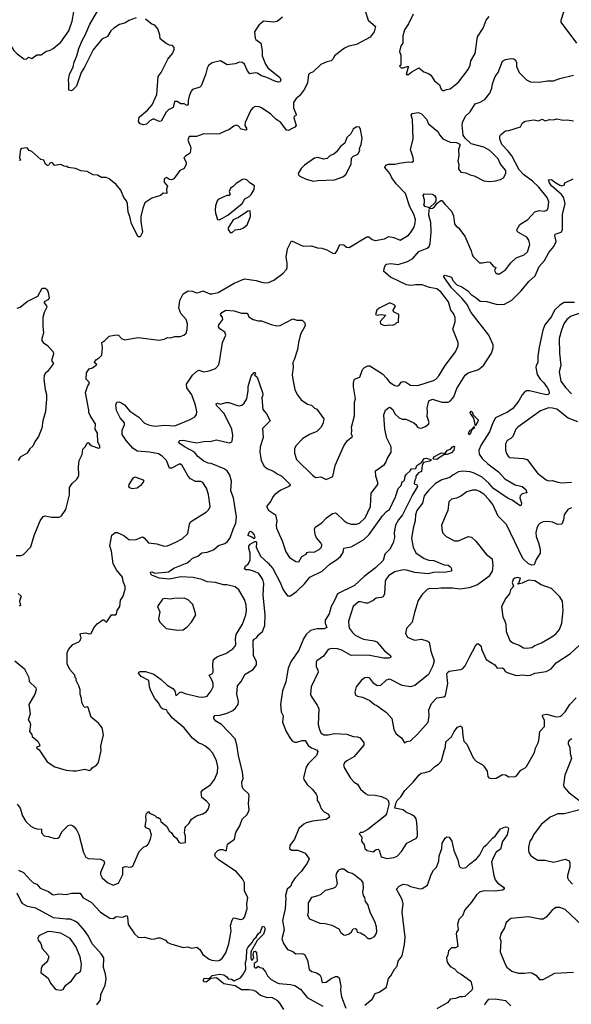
# Model space of a CAD drawing. Extents: x 1954678 to 2060275, y 904822 to 1016299.
# Tile 75 of 256: x 1989980 to 1995264, y 944211 to 953651. Entities that reach past the tile are written whole.
import ezdxf

# ---------------------------------------------------------------- set-up
doc = ezdxf.new("R2010")
doc.units = 0

msp = doc.modelspace()

# ---------------------------------------------------------------- linework, layer by layer
at = {"layer": '0CON20XD'}
for points in [[(1989780, 953725), (1989818.8, 953601.2), (1989866.7, 953455), (1989866.7, 953435), (1989885, 953416.7), (1989923.3, 953355), (1989955, 953322.5), (1990020, 953275), (1990045, 953272.5)], [(1993290, 953735), (1993316.7, 953645), (1993389.2, 953585), (1993376, 953535), (1993335.9, 953484.1), (1993205, 953411.5), (1993131.7, 953398.3), (1993091.7, 953378.3), (1992997, 953303), (1992983.6, 953276.4), (1992965, 953257.5), (1992923.6, 953246.4), (1992865, 953220), (1992790, 953150), (1992755, 953135.5), (1992745.6, 953125), (1992737.9, 953045), (1992708.9, 952985), (1992659.4, 952920.6), (1992628, 952895), (1992602.7, 952857.3), (1992602.5, 952805), (1992628, 952742), (1992625, 952727.5), (1992610, 952725), (1992606.4, 952713.6), (1992627.1, 952635), (1992615, 952618.8), (1992584.3, 952605.7), (1992555, 952588), (1992535, 952591.2), (1992482, 952665), (1992435, 952695.7), (1992385, 952745.6), (1992296.5, 952806.5), (1992274.1, 952815.9), (1992235, 952817.5), (1992213.6, 952806.4), (1992195, 952784), (1992138.5, 952665), (1992138.1, 952635), (1992156.2, 952605), (1992147.7, 952592.3), (1992102.6, 952602.6), (1992072.3, 952632.3), (1992055, 952638.8), (1992031.2, 952628.8), (1991985, 952593.3), (1991955, 952586.2), (1991893, 952557), (1991865, 952552.1), (1991743.3, 952556.7), (1991675, 952531.2), (1991605, 952530), (1991592, 952495), (1991618, 952425), (1991612, 952375), (1991605, 952364), (1991570, 952345), (1991553.8, 952325), (1991576.2, 952285), (1991576.2, 952265), (1991556.5, 952223.5), (1991515, 952206.2), (1991455, 952126), (1991434.2, 952114.2), (1991415, 952118.8), (1991385, 952138), (1991364, 952125), (1991364.1, 952094.1), (1991396.7, 952055), (1991387.5, 952025), (1991390, 951985), (1991355, 951987.5), (1991327.5, 951965), (1991245, 951939.2), (1991180, 951895), (1991160, 951845), (1991141.1, 951765), (1991139.4, 951715), (1991157.7, 951612.3), (1991135, 951570), (1991115, 951570), (1991050, 951695), (1991035.6, 951765), (1991020, 951805), (1991012.7, 951885), (1991004, 951914), (1990976.7, 951945), (1990947.5, 952015), (1990905, 952071.1), (1990835.5, 952125.5), (1990808.8, 952138.8), (1990765, 952136.2), (1990725, 952158.8), (1990684.2, 952164.2), (1990625, 952193.8), (1990565, 952201.2), (1990515, 952223.3), (1990445, 952232.5), (1990432.5, 952242.5), (1990405, 952247.5), (1990375, 952263.3), (1990313, 952253), (1990297.5, 952275), (1990285, 952280), (1990267.5, 952275), (1990260, 952255), (1990245, 952252.5), (1990227.5, 952265), (1990210, 952305), (1990181.7, 952311.7), (1990095, 952387.5), (1990070, 952395), (1990055, 952417.5), (1990045, 952422.5), (1990000, 952415), (1989987.5, 952405), (1989984, 952385), (1989979.3, 952329.3), (1989987.5, 952305), (1989975, 952300)], [(1990045, 953272.5), (1990065, 953290), (1990095, 953280), (1990145, 953313.3), (1990185, 953313.3), (1990232.3, 953347.7), (1990265, 953353.8), (1990300, 953375), (1990373.7, 953436.3), (1990451.9, 953545), (1990482.2, 953635), (1990498.5, 953725)], [(1990582.1, 953457.9), (1990607.6, 953502.4), (1990652.2, 953607.8), (1990721.1, 953725)], [(1993748.8, 953705), (1993705, 953612.5), (1993666.8, 953553.2), (1993651.4, 953495), (1993648.8, 953425), (1993630.5, 953399.5), (1993620, 953345), (1993630.7, 953310.7), (1993632.5, 953235), (1993630, 953215), (1993620, 953205), (1993635, 953190), (1993655, 953190), (1993700, 953205), (1993702.5, 953195), (1993682.5, 953125), (1993705, 953126.7), (1993735, 953151.2), (1993805, 953188.8), (1993851.7, 953151.7), (1993895, 953136.2), (1993919.7, 953119.7), (1993955, 953063.3), (1994002.5, 953025), (1994017.5, 952985), (1994032.3, 952972.3), (1994045, 952971.2)], [(1995316.9, 953425), (1995167.3, 953627.3), (1995167.1, 953645), (1995194, 953725)], [(1991095, 953670), (1991025, 953641.9), (1990995, 953621.4), (1990935, 953604.3), (1990881.1, 953568.9), (1990852.5, 953545), (1990820.7, 953489.3), (1990766.8, 953463.2), (1990685, 953361.2), (1990602.1, 953195), (1990569.4, 953145), (1990525.6, 953014.4), (1990486.4, 952973.6), (1990475, 952970), (1990450, 952975), (1990452, 953035), (1990446.2, 953075), (1990458, 953125), (1990492.4, 953197.6), (1990501.5, 953245), (1990527.9, 953305), (1990546.4, 953375), (1990582.1, 953457.9)], [(1992498, 953675), (1992447.9, 953632.1), (1992415, 953625.7), (1992314.2, 953635.8), (1992271.7, 953598.3), (1992245, 953560), (1992230, 953535), (1992234.2, 953475), (1992241.7, 953461.7), (1992288.8, 953425), (1992302, 953355), (1992303.3, 953305), (1992335, 953224), (1992357.7, 953187.7), (1992471.4, 953095), (1992480, 953075), (1992473.9, 953056.1), (1992458, 953052), (1992425, 953061.4), (1992348.8, 953095), (1992295, 953111.2), (1992255, 953137.8), (1992235, 953140.6), (1992185, 953131.2), (1992160.7, 953160.7), (1992132.9, 953225), (1992115, 953241.4), (1992085, 953241.9), (1992042.7, 953227.3), (1991968.3, 953218.3), (1991905, 953256.2), (1991822.7, 953237.3), (1991788.8, 953211.2), (1991775, 953187.5), (1991758.9, 953121.1), (1991719.2, 953015), (1991705, 953004), (1991635, 952980), (1991623.3, 952965), (1991605, 952916.7), (1991592.5, 952875), (1991595, 952840), (1991585, 952826.7), (1991555, 952842.5), (1991525, 952842.5), (1991487, 952867), (1991464.1, 952865.9), (1991451.4, 952808.6), (1991405.6, 952785), (1991384.2, 952765), (1991335, 952676.7), (1991315, 952676.2), (1991267, 952697), (1991255, 952696), (1991227.6, 952682.4), (1991195, 952650), (1991165, 952641.9), (1991135, 952652.2), (1991117.1, 952675), (1991125, 952716), (1991205.4, 952784.6), (1991248.9, 952835), (1991292.3, 952935), (1991305, 953106.7), (1991336.6, 953143.4), (1991397.9, 953272.1), (1991445, 953328), (1991460.8, 953365), (1991460, 953385), (1991445, 953403.8), (1991415, 953406.7), (1991382.3, 953422.3), (1991325.9, 953465.9), (1991323.8, 953505), (1991302.3, 953562.3), (1991275, 953596.7), (1991245, 953606.2), (1991185, 953655.8)], [(1994045, 952971.2), (1994067.7, 952982.3), (1994105, 952986.2), (1994185, 953053.3), (1994275.5, 953174.5), (1994295.7, 953215), (1994303.1, 953255), (1994342.4, 953327.6), (1994364.3, 953485), (1994419.3, 953570.7), (1994448, 953645), (1994478.8, 953681.2)], [(1989995, 948513.8), (1990015, 948523.8), (1990085, 948597.5), (1990119.2, 948705), (1990176.2, 948845), (1990205, 948886.7), (1990225, 948894), (1990285, 948880), (1990359.2, 948880.8), (1990380, 948895), (1990421.2, 948955), (1990458.6, 949095), (1990455.8, 949165), (1990481.2, 949205), (1990526.7, 949245), (1990538.8, 949265), (1990546, 949285), (1990542.5, 949365), (1990551.2, 949425), (1990578.3, 949481.7), (1990585.8, 949534.2), (1990607.5, 949555), (1990625, 949590), (1990635, 949597.5), (1990653.6, 949573.6), (1990670, 949565), (1990735, 949543.8), (1990747.5, 949545), (1990746.7, 949565), (1990729.3, 949599.3), (1990725.8, 949685), (1990704, 949725), (1990705.7, 949775), (1990659.5, 949849.5), (1990643.3, 949885), (1990641.7, 949908.3), (1990610.4, 950075), (1990630, 950135), (1990647.5, 950165), (1990645.8, 950175), (1990616, 950205), (1990618.8, 950265), (1990645, 950302.5), (1990678.3, 950311.7), (1990720, 950345), (1990692.5, 950365), (1990715, 950394), (1990745, 950410.8), (1990765.7, 950435), (1990774.2, 950505), (1990766.7, 950555), (1990796.7, 950575), (1990837.5, 950615), (1990905, 950630), (1990925, 950627.5), (1990954.2, 950594.2), (1990985, 950580.8), (1991113.9, 950603.9), (1991315, 950576.7), (1991365, 950588.8), (1991395, 950603.8), (1991425, 950602), (1991466.4, 950613.6), (1991515.9, 950614.1), (1991553.9, 950626.1), (1991573.3, 950645), (1991585, 950680), (1991588.8, 950735), (1991573.8, 950775), (1991522.6, 950832.6), (1991504.5, 950885), (1991513, 950957), (1991545, 951023.3), (1991595, 951050), (1991635, 951047.5), (1991675, 951032), (1991695, 951034.2), (1991735, 951051.2), (1991801.2, 951021.2), (1991825, 951020.8), (1991880, 951035), (1992035, 951124.3), (1992135, 951165.7), (1992245, 951150.8), (1992295, 951134), (1992335, 951128), (1992365, 951130), (1992415, 951154), (1992501.7, 951218.3), (1992536.7, 951255), (1992543.3, 951275), (1992543.3, 951315), (1992534, 951375), (1992544.2, 951455), (1992585, 951530), (1992695, 951478.8), (1992775, 951481.2), (1992834.2, 951464.2), (1992875, 951461.2), (1992922.5, 951445), (1992968, 951418), (1992985, 951407.5), (1993005, 951412.5), (1993022.7, 951437.3), (1993046.1, 951493.9), (1993085, 951493.3), (1993110.3, 951470.3), (1993135, 951466.2), (1993305, 951568.8), (1993325, 951568.8), (1993355, 951542.5), (1993385, 951534.2), (1993475, 951548.8), (1993515, 951572.5), (1993565, 951561.2), (1993625, 951536.2), (1993705, 951586), (1993725, 951608.8), (1993757.5, 951662.5), (1993767.4, 951702.6), (1993770.6, 951735), (1993756.4, 951785), (1993717.6, 951855), (1993675.6, 951985), (1993587, 952077), (1993544, 952135), (1993526.3, 952176.3), (1993477.5, 952235), (1993488.6, 952255), (1993512, 952265), (1993575, 952265.9), (1993615, 952276.7), (1993705, 952287.4), (1993735, 952284.2), (1993751.8, 952295), (1993748.7, 952328.7), (1993723.2, 952405), (1993748.6, 952505), (1993742.2, 952695), (1993730, 952735), (1993738.3, 952751.7), (1993798, 952762), (1993829.1, 952749.1), (1993875.8, 952695.8), (1993895, 952651.2), (1993985, 952578.8), (1994003.8, 952545), (1994035, 952508.8), (1994105, 952476.2), (1994163, 952473), (1994195, 952457.5), (1994196.7, 952445), (1994184, 952406), (1994186, 952345), (1994176.2, 952295), (1994186.4, 952263.6), (1994185, 952220), (1994205, 952188.8), (1994255, 952182.5), (1994295, 952162), (1994333.9, 952153.9), (1994425, 952107.1), (1994485, 952098), (1994537.5, 952105), (1994585, 952118.8), (1994613.3, 952135), (1994637.5, 952175), (1994637.1, 952205), (1994587.5, 952265), (1994565, 952317.1), (1994485, 952397.8), (1994425, 952430), (1994305, 952460), (1994246.7, 952515), (1994228.8, 952545), (1994218.8, 952638.8), (1994221.4, 952665), (1994249.4, 952725), (1994295, 952768.6), (1994344, 952845), (1994390.8, 952859.2), (1994435, 952884), (1994484.2, 952945), (1994504.4, 952995), (1994510, 953035), (1994534, 953105), (1994563.1, 953145), (1994605.6, 953254.4), (1994635, 953269.2), (1994687.7, 953277.7), (1994714.3, 953274.3), (1994726.8, 953266.8), (1994740, 953245), (1994739.2, 953200.8), (1994765, 953143.8), (1994836.2, 953075), (1994875, 953055.8), (1994955, 953052), (1995035, 953065.8), (1995094.3, 953065.7), (1995155, 953087.5), (1995285, 953118.6)], [(1989933.4, 947503.4), (1990025.6, 947425.6), (1990066.7, 947345), (1990071.2, 947305), (1990136, 947245), (1990138.8, 947225), (1990123.8, 947185), (1990068.8, 947085), (1990080, 946995), (1990060, 946935), (1990076.1, 946916.1), (1990082.5, 946895), (1990073.3, 946825), (1990095, 946797.5), (1990099.3, 946779.3), (1990153.3, 946735), (1990172.5, 946695), (1990170, 946685), (1990140, 946675), (1990142.5, 946665), (1990165, 946650), (1990242.5, 946535), (1990315, 946486.7), (1990425, 946456.7), (1990489.3, 946449.3), (1990525, 946450), (1990605, 946466.7), (1990645, 946453.3), (1990660.7, 946459.3), (1990675, 946476.7), (1990716.4, 946503.6), (1990735, 946530), (1990760, 946645), (1990756, 946685), (1990781.2, 946795), (1990770.5, 946860.5), (1990735, 946906), (1990664, 946965), (1990635, 947057.5), (1990625, 947062.5), (1990605, 947057.5), (1990593.3, 947065), (1990576.7, 947105), (1990573, 947143), (1990560, 947185), (1990560, 947225), (1990547.5, 947265), (1990520, 947315), (1990520, 947335), (1990510, 947345), (1990507.5, 947365), (1990459.3, 947419.3), (1990433.3, 947475), (1990435, 947580), (1990447.7, 947612.3), (1990490.5, 947659.5), (1990547.5, 947685), (1990560.7, 947699.3), (1990570, 947725), (1990559.2, 947755), (1990562.5, 947765), (1990615, 947771.9), (1990646.4, 947763.6), (1990665, 947767.5), (1990689.3, 947820.7), (1990720.7, 947859.3), (1990775, 947897.5), (1990785, 947897.5), (1990805, 947877.5), (1990815, 947877.5), (1990860, 947945), (1990900, 947945), (1990907, 947953), (1990912.5, 947985), (1990940.8, 948025), (1990946, 948085), (1990971.4, 948125), (1990989.7, 948190.3), (1990990, 948215), (1990971.4, 948265), (1990965.7, 948305.7), (1990906.9, 948375), (1990876.9, 948435), (1990859.4, 948555), (1990842.7, 948607.3), (1990861.3, 948708.7), (1990895, 948734.2), (1990915, 948734.4), (1990978, 948705), (1991025, 948667.5), (1991045, 948662.5), (1991095, 948666), (1991155, 948692.5), (1991172.1, 948682.1), (1991214.4, 948634.4), (1991295, 948625.5), (1991365, 948603.1), (1991395, 948607.1), (1991475, 948640.5), (1991536, 948675), (1991589.2, 948725), (1991605.4, 948814.6), (1991615.8, 948835), (1991768.3, 948931.7), (1991792, 948955), (1991805.7, 948985), (1991788.9, 949098.9), (1991769.4, 949159.4), (1991734.5, 949214.5), (1991714.5, 949224.5), (1991665, 949222.7), (1991617.6, 949247.6), (1991593.1, 949275), (1991535, 949376.2), (1991515, 949394), (1991435, 949351.9), (1991415, 949352), (1991387.1, 949425), (1991345, 949465.6), (1991309.6, 949489.6), (1991224.7, 949505.3), (1991105.3, 949515.3), (1991065, 949542.9), (1991000.5, 949615), (1990961.4, 949675), (1990960, 949715), (1990984.2, 949765), (1990983.5, 949785), (1990943.8, 949835), (1990905.8, 949905), (1990902, 949955), (1990906.7, 949975), (1990915, 949983.3), (1990933.6, 949986.4), (1990965, 949972.2), (1990985, 949956.9), (1991035, 949897.9), (1991120.8, 949840.8), (1991175, 949782.3), (1991222.9, 949762.9), (1991277.4, 949752.6), (1991365, 949762.1), (1991465, 949757.3), (1991613.8, 949816.2), (1991657.3, 949842.7), (1991672.5, 949865), (1991676.9, 949895), (1991664.5, 949955), (1991628.2, 950055), (1991582.4, 950122.4), (1991579.2, 950155), (1991636, 950244), (1991675, 950278.9), (1991695, 950289.4), (1991745, 950273.3), (1991795, 950284.4), (1991854.2, 950305.8), (1991885, 950337.5), (1991895, 950370), (1991922.9, 950555), (1991956.2, 950625), (1991946, 950655), (1991897.5, 950687.5), (1991885.7, 950705), (1991888.6, 950725), (1991926.2, 950775), (1991924, 950795), (1991904.2, 950825), (1991915, 950842), (1991955, 950866.9), (1992035, 950858.2), (1992105, 950835.5), (1992157.3, 950837.3), (1992163.8, 950833.8), (1992175, 950801.2), (1992215, 950776), (1992265, 950762.9), (1992295, 950762.5), (1992388.6, 950728.6), (1992444.1, 950715.9), (1992475, 950719.2), (1992595, 950784.2), (1992635, 950770.5), (1992685, 950768.5), (1992712.5, 950745), (1992714.5, 950715.5), (1992670, 950635), (1992649.5, 950555), (1992640.2, 950489.8), (1992610.9, 950389.1), (1992597.3, 950362.7), (1992600.8, 950315), (1992589.2, 950245), (1992599.2, 950185), (1992616.2, 950105), (1992637.3, 950057.3), (1992675, 950006.7), (1992737.5, 949965), (1992775.7, 949955.7), (1992805, 949926.2), (1992827.9, 949917.9), (1992892.5, 949825), (1992887.5, 949785), (1992866.4, 949743.6), (1992826.1, 949703.9), (1992755, 949672.5), (1992693.3, 949635), (1992626.7, 949565), (1992613.3, 949535), (1992611.2, 949495), (1992631.2, 949435), (1992785, 949282.5), (1992815, 949262.5), (1992865, 949267.5), (1992915, 949242.5), (1992979.3, 949270.7), (1993003.3, 949375), (1993084, 949565), (1993120, 949615), (1993168.8, 949655), (1993157, 949677), (1993162, 949715), (1993158.8, 949745), (1993187.7, 949852.3), (1993185.8, 949985), (1993195.9, 950015.9), (1993177.9, 950132.1), (1993176.9, 950165), (1993185, 950196.7), (1993195, 950206.2), (1993237, 950223), (1993262.8, 950297.2), (1993282.4, 950317.6), (1993315, 950332.5), (1993335, 950330.8), (1993455, 950255.6), (1993493.6, 950213.6), (1993524.2, 950174.2), (1993575, 950142.5), (1993595, 950137.1), (1993614.4, 950145.6), (1993634.4, 950175.6), (1993655, 950182.5), (1993675, 950179.4), (1993725, 950145.4), (1993794.3, 950144.3), (1993945, 950190.9), (1993966.4, 950203.6), (1993994.4, 950235), (1994055.5, 950334.5), (1994154, 950465), (1994181.4, 950525), (1994181.9, 950555), (1994128, 950685), (1994150.8, 950755), (1994152, 950795), (1994136.2, 950835), (1994110, 950865), (1994089.4, 950945), (1994015, 951040.6), (1993975, 951070), (1993905, 951083.1), (1993835, 951109.6), (1993775, 951110), (1993725, 951102.8), (1993685, 951109.2), (1993533.3, 951183.3), (1993468.8, 951235), (1993470, 951265), (1993485, 951300), (1993495, 951307.5), (1993535, 951314.5), (1993605, 951303.8), (1993696.5, 951333.5), (1993745, 951360.9), (1993805, 951426.9), (1993885, 951461.5), (1993902.2, 951475), (1993913.2, 951505), (1993921.2, 951615), (1993919.3, 951705), (1993898.8, 951775), (1993901.1, 951828.9), (1993905, 951840), (1993935, 951843.5), (1993952.5, 951855), (1993978.3, 951891.7), (1994015, 951917.5), (1994025, 951917.5), (1994051.5, 951881.5), (1994116.4, 951816.4), (1994135, 951770), (1994146.5, 951695), (1994161.1, 951671.1), (1994183.8, 951655), (1994243.6, 951575), (1994305.4, 951435.4), (1994314.3, 951395), (1994325, 951380), (1994385, 951321.2), (1994415, 951318.8), (1994465, 951330), (1994485, 951326.7), (1994517.5, 951285), (1994540, 951275), (1994530, 951245), (1994537.7, 951227.7), (1994555, 951213.8), (1994575, 951213.8), (1994635, 951251.2), (1994685, 951318.8), (1994735, 951366.2), (1994813.3, 951395), (1994845, 951426.2), (1994865.5, 951494.5), (1994856.8, 951536.8), (1994836.7, 951565), (1994759.5, 951609.5), (1994744.2, 951624.2), (1994742, 951635), (1994772.4, 951687.6), (1994848, 951735), (1994915, 951808), (1994955, 951822), (1995005, 951814.2), (1995034.2, 951825.8), (1995044.2, 951845.8), (1995050.6, 951905), (1995034.6, 951944.6), (1994954.3, 952045), (1994891.9, 952101.9), (1994807.8, 952165), (1994765, 952210.7), (1994694.4, 952344.4), (1994660, 952390), (1994597.8, 952455), (1994578.6, 952505), (1994578.8, 952535), (1994585, 952547.5), (1994635, 952586.2), (1994665, 952587.5), (1994776.1, 952623.9), (1994798.3, 952661.7), (1994821.7, 952678.3), (1994905, 952690.8), (1994949.5, 952680.5), (1994985, 952697.5), (1995015, 952682), (1995055, 952692.5), (1995095, 952691.4), (1995125, 952700.8), (1995185, 952685.8), (1995225, 952691.9), (1995285, 952681.4)], [(1992795, 952103.8), (1992835, 952110), (1992996.1, 952113.9), (1993075, 952143.3), (1993105, 952167.5), (1993155.7, 952264.3), (1993157.7, 952322.3), (1993178.8, 952341.2), (1993219.7, 952360.3), (1993237.5, 952395), (1993236.7, 952415), (1993252.5, 952455), (1993260, 952515), (1993246.4, 952596.4), (1993235, 952620), (1993205, 952622.5), (1993175, 952602.5), (1993153.3, 952555), (1993115, 952520), (1993095, 952467.5), (1993052.5, 952435), (1993015.7, 952384.3), (1992988.3, 952361.7), (1992955, 952350), (1992925, 952320), (1992895, 952312.5), (1992835, 952328.6), (1992805, 952323.1), (1992708.6, 952255), (1992676.2, 952225), (1992647.5, 952175), (1992651.7, 952161.7), (1992665, 952150), (1992725, 952123.3), (1992795, 952103.8)], [(1989955, 946130), (1989985, 946092.5), (1990006.4, 946016.4), (1990037.5, 945965), (1990085, 945920), (1990115, 945903.8), (1990145, 945893.8), (1990190, 945890), (1990187.5, 945855), (1990215, 945826.7), (1990255, 945821.2), (1990315, 945802), (1990345, 945803.8), (1990362.3, 945817.7), (1990384.2, 945865.8), (1990445, 945926.7), (1990465, 945931.2), (1990485, 945926), (1990502.7, 945912.7), (1990525, 945883.3), (1990545, 945837.5), (1990591.4, 945665), (1990612.1, 945622.1), (1990635, 945607.5), (1990755, 945601.2), (1990786.2, 945585), (1990790.8, 945565), (1990754.7, 945475.3), (1990753.1, 945455), (1990768.8, 945425), (1990819.5, 945379.5), (1990875, 945353.8), (1990925, 945373.3), (1990967.5, 945455), (1990968.9, 945521.1), (1990991.7, 945531.7), (1991044.2, 945525.8), (1991064.2, 945535.8), (1991123.9, 945676.1), (1991170.7, 945719.3), (1991198.3, 945731.7), (1991215, 945750), (1991234.1, 945795.9), (1991241.4, 945835), (1991225.8, 945885.8), (1991192.7, 945902.7), (1991182.5, 945915), (1991191.2, 945975), (1991187.5, 946015), (1991195, 946040), (1991215, 946060), (1991223, 946043), (1991275, 946020), (1991293, 946003), (1991305, 946002.5), (1991325, 945987.5), (1991332.5, 945965), (1991388.8, 945915), (1991412.7, 945872.7), (1991433.3, 945855), (1991453.3, 945825), (1991483.3, 945805), (1991505, 945766.7), (1991525, 945756.7), (1991569.3, 945760.7), (1991568.3, 945821.7), (1991560, 945855), (1991563.8, 945905), (1991570, 945915), (1991602.3, 945947.7), (1991625.7, 945984.3), (1991672.1, 946017.9), (1991734.2, 946035.8), (1991765, 946056.7), (1991788.8, 946085), (1991797.5, 946125), (1991769.7, 946159.7), (1991724, 946195), (1991718.6, 946245), (1991733.9, 946266.1), (1991809.2, 946315), (1991845, 946366), (1991875.4, 946434.6), (1991878.7, 946488.7), (1991865.5, 946545.5), (1991828.7, 946618.7), (1991798.8, 946655), (1991755, 946690), (1991725, 946706.2), (1991695, 946713.8), (1991635, 946763.8), (1991555, 946860.4), (1991442.8, 946952.8), (1991394.5, 947015), (1991385.6, 947035.6), (1991355, 947040.4), (1991335, 947054.6), (1991310, 947100), (1991275, 947141.9), (1991235, 947215.8), (1991222.5, 947255), (1991217.5, 947315), (1991142.6, 947352.6), (1991118, 947385), (1991121.2, 947395), (1991135, 947400.6), (1991185, 947401.2), (1991265.6, 947375.6), (1991335, 947325.6), (1991391.1, 947271.1), (1991447.6, 947237.6), (1991465.4, 947215.4), (1991475, 947172.5), (1991485, 947174.2), (1991509.7, 947200.3), (1991525, 947207.5), (1991565, 947190.6), (1991695, 947157.8), (1991735, 947156.9), (1991775, 947166), (1991815, 947216.2), (1991832.9, 947255), (1991832.5, 947285), (1991823.9, 947315), (1991796, 947365), (1991826.2, 947383.8), (1991833.1, 947395), (1991829.4, 947475), (1991835, 947516.7), (1991875, 947544), (1991955, 947575.7), (1992022.3, 947617.7), (1992043.8, 947645), (1992051.2, 947665), (1992046, 947715), (1992054.2, 947755), (1992114.3, 947855.7), (1992145.4, 947944.6), (1992152.7, 947985), (1992150.6, 948040.6), (1992132.3, 948092.3), (1992080, 948185), (1992044.4, 948214.4), (1991963.7, 948233.7), (1991931.9, 948231.9), (1991855, 948254.1), (1991775, 948261), (1991725, 948282.7), (1991642.7, 948302.7), (1991525, 948309.7), (1991415, 948287.1), (1991317.4, 948297.4), (1991246.2, 948325), (1991237.5, 948335), (1991233.8, 948355), (1991245, 948357.5), (1991275, 948345.6), (1991405, 948357.9), (1991456.8, 948393.2), (1991584, 948445), (1991613.8, 948465), (1991635, 948488.8), (1991685, 948507.1), (1991725, 948539.2), (1991775, 948546.7), (1991835, 948567.1), (1991885, 948608.6), (1991945, 948630), (1991970.7, 948649.3), (1991996.3, 948683.7), (1992025.5, 948765.5), (1992049.7, 948825), (1992056.5, 948885), (1992028.7, 949065), (1992003.8, 949133.8), (1992010, 949225), (1991994.4, 949285), (1991966.7, 949325), (1991938.6, 949345), (1991815, 949396.9), (1991785, 949399.4), (1991745, 949418.1), (1991685, 949464.4), (1991653, 949503), (1991565, 949551.5), (1991517.5, 949585), (1991502, 949605), (1991515, 949616.4), (1991545, 949618.5), (1991675, 949592.9), (1991745, 949607.8), (1991815, 949610), (1991865, 949624.2), (1991987, 949593), (1992005, 949599.2), (1992015, 949610), (1992022.8, 949662.8), (1992011.1, 949725), (1991937.5, 949875), (1991865, 949951.2), (1991861.2, 949968.8), (1991875, 949973.8), (1991905, 949964), (1991955, 949979.2), (1991985, 949980), (1992065, 949950.8), (1992085, 949947.5), (1992108.8, 949955), (1992130, 949975), (1992155.7, 950015), (1992168.6, 950095), (1992168.1, 950135), (1992196.4, 950233.6), (1992225, 950267.5), (1992235, 950267.5), (1992237.5, 950255), (1992230, 950245), (1992255, 950222.5), (1992305.6, 950075), (1992307.8, 950055), (1992300.9, 950025), (1992310.6, 949915), (1992342.7, 949872.7), (1992378, 949805), (1992305, 949730), (1992312.5, 949645), (1992284.3, 949555), (1992280.8, 949505), (1992286.9, 949466.9), (1992293.3, 949423.3), (1992321.7, 949371.7), (1992355, 949345.7), (1992405, 949326.7), (1992452.7, 949292.7), (1992490, 949275), (1992570, 949195), (1992570, 949185), (1992558.8, 949175), (1992480.2, 949139.8), (1992425, 949098.1), (1992405.7, 949075), (1992385.6, 949035), (1992342.7, 948985), (1992365, 948948.4), (1992432, 948905), (1992444.4, 948845), (1992436.1, 948803.9), (1992439.2, 948775), (1992494.2, 948655), (1992528.1, 948548.1), (1992563.3, 948495), (1992625, 948456.7), (1992655, 948453.8), (1992683.3, 948505), (1992724, 948526), (1992735, 948542.5), (1992755, 948547.5), (1992800, 948545), (1992850.3, 948569.7), (1992872, 948595), (1992872.9, 948615), (1992864.2, 948635), (1992823, 948683), (1992809.2, 948715), (1992805.6, 948765), (1992810, 948785), (1992875, 948825.6), (1992918.6, 948875), (1992975, 948916.7), (1993005, 948921.9), (1993015, 948917.1), (1993087.6, 948847.6), (1993117.6, 948827.6), (1993155, 948814.2), (1993205.8, 948814.2), (1993235, 948824.2), (1993290, 948875), (1993339.4, 948985), (1993347.8, 949112.2), (1993410, 949195), (1993410.6, 949215), (1993393.1, 949275), (1993390, 949325), (1993475.8, 949385), (1993488.6, 949405), (1993498.7, 949441.3), (1993537.5, 949505), (1993539.1, 949555), (1993497.9, 949637.9), (1993476.9, 949725), (1993467.9, 949862.1), (1993483.9, 949906.1), (1993515, 949933.8), (1993525, 949935.8), (1993553.1, 949915), (1993575, 949870.8), (1993615, 949832.9), (1993645, 949819.2), (1993680.5, 949820.5), (1993755.9, 949785.9), (1993775, 949771.2), (1993790, 949745), (1993805, 949737.3), (1993825.4, 949734.6), (1993868.3, 949751.7), (1993895, 949773.3), (1993901.7, 949788.3), (1993884, 949845), (1993887.3, 949892.7), (1993881.9, 949925), (1993898, 949995), (1993935, 950013.3), (1994025, 949984.6), (1994085, 949983.5), (1994107.5, 949995), (1994138.9, 950035), (1994168.9, 950115), (1994246.3, 950243.7), (1994275, 950263.5), (1994375, 950297.9), (1994422.5, 950335), (1994501.2, 950455), (1994516.1, 950505), (1994515.5, 950535), (1994475.4, 950625), (1994303.5, 950845), (1994264.8, 950924.8), (1994218.4, 950978.4), (1994115, 951079.1), (1994042.9, 951185), (1994042, 951195), (1994055, 951202.5), (1994115, 951183.3), (1994129.5, 951149.5), (1994168.3, 951108.3), (1994215, 951090.8), (1994271.5, 951051.5), (1994304.2, 951015), (1994353.6, 950983.6), (1994390.6, 950950.6), (1994455, 950948.5), (1994555, 950920), (1994625, 950924.4), (1994695, 950960.6), (1994785, 951050.6), (1994858.3, 951141.7), (1994917.5, 951195), (1994955, 951285.6), (1995007.9, 951342.1), (1995050.6, 951419.4), (1995096.7, 951475), (1995117.8, 951525), (1995107.3, 951582.7), (1995111.2, 951595), (1995167, 951613), (1995180.6, 951635), (1995178.5, 951785), (1995204.6, 951885), (1995192.1, 951942.1), (1995171.1, 951975), (1995075, 952056.7), (1995054.6, 952085), (1995046.7, 952115), (1995075, 952117.1), (1995105, 952092.5), (1995155, 952064.3), (1995175, 952059.2), (1995195, 952064), (1995203.6, 952086.4), (1995283.6, 952126.4)], [(1991895, 951731.9), (1991972.8, 951777.2), (1992110.8, 951889.2), (1992137.5, 951932.5), (1992178, 951955), (1992197.5, 951975), (1992225, 952022.5), (1992228.3, 952058.3), (1992186.2, 952086.2), (1992155, 952116.2), (1992135, 952122), (1992115, 952118), (1992055, 952080), (1992025, 952050), (1992000, 952035), (1991987.5, 952005), (1991997.5, 951975), (1991987.5, 951965), (1991965, 951964), (1991882.4, 951927.6), (1991872, 951915), (1991856, 951865), (1991851.4, 951825), (1991854.4, 951794.4), (1991874.1, 951734.1), (1991895, 951731.9)], [(1993905, 951847.5), (1993865, 951860), (1993850, 951875), (1993857.5, 951895), (1993857, 951923), (1993844.3, 951964.3), (1993855, 951980.8), (1993935, 951976.7), (1993955, 951966.7), (1993965, 951947.5), (1993967.1, 951912.9), (1993960.8, 951899.2), (1993905, 951847.5)], [(1992005, 951608.8), (1992015, 951610), (1992044.3, 951635.7), (1992095, 951642), (1992123.3, 951655), (1992158, 951685), (1992192.5, 951765), (1992189.3, 951819.3), (1992165, 951816.2), (1992075.3, 951754.7), (1992025, 951732), (1991976, 951655), (1991977.7, 951637.7), (1991988.8, 951618.8), (1992005, 951608.8)], [(1989955, 950886), (1989985, 950896), (1990050.3, 950949.7), (1990155, 951001.2), (1990195, 951077.5), (1990225, 951077.5), (1990242.5, 951065), (1990254, 951035), (1990260.8, 950985), (1990255, 950967.5), (1990212.9, 950945), (1990212.9, 950935), (1990238.1, 950908.1), (1990239.2, 950895), (1990214.4, 950845), (1990202.7, 950795), (1990201.5, 950715), (1990209.5, 950645), (1990192.5, 950595), (1990192.5, 950575), (1990203.8, 950555), (1990245, 950528), (1990300.8, 950465), (1990302.9, 950445), (1990283.8, 950383.8), (1990303.8, 950355), (1990245, 950277.5), (1990225, 950260), (1990214.4, 950235), (1990212.5, 950205), (1990224, 950105), (1990236.9, 950056.9), (1990235.7, 950015), (1990228.5, 949895), (1990200.5, 949805), (1990192.9, 949735), (1990160, 949655), (1990128.8, 949611.2), (1990105, 949562.5), (1990076.7, 949535), (1990050, 949495), (1989983.8, 949455), (1989964.2, 949425.8)], [(1995295, 950937.9), (1995195, 950938.5), (1995155, 950913.2), (1995104.8, 950865.2), (1995073.4, 950805), (1995011.6, 950725), (1994990.9, 950675), (1994955, 950512.5), (1994944.6, 950424.6), (1994944.4, 950365), (1994926.9, 950335), (1994924.4, 950315), (1994938.5, 950248.5), (1994965, 950205.8), (1995000.7, 950170.7), (1995034.4, 950125), (1995050, 950095), (1995051.7, 950068.3), (1995043.6, 950056.4), (1995025, 950052.5), (1994865, 950093.5), (1994835, 950091.4), (1994815, 950080.8), (1994794.2, 950055), (1994762.2, 949995), (1994705, 949924.3), (1994652, 949888), (1994538.4, 949835), (1994512.5, 949785), (1994480.3, 949699.7), (1994399.6, 949575), (1994377.5, 949525), (1994381.8, 949485), (1994411.8, 949445), (1994463.7, 949393.7), (1994566.5, 949315), (1994628.5, 949248.5), (1994725, 949190.8), (1994795, 949175.4), (1994830, 949145), (1994837.5, 949115), (1994793.3, 949105), (1994773.1, 949085), (1994772.2, 949065), (1994787.8, 949015), (1994785, 948997.5), (1994775, 948988.8), (1994698, 949045), (1994659.2, 949060.8), (1994517.4, 949157.4), (1994475, 949206.5), (1994410, 949265), (1994335, 949303.5), (1994295, 949315.3), (1994225, 949321.2), (1994184.7, 949315.3), (1994132.6, 949287.4), (1994099.3, 949260.7), (1994025, 949239.3), (1993964.5, 949205), (1993895, 949135.4), (1993854.6, 949085), (1993838.2, 949015), (1993785, 948944), (1993773.2, 948905), (1993769.1, 948845), (1993748.9, 948775), (1993733.7, 948676.3), (1993747.8, 948595), (1993775, 948539.4), (1993854, 948485), (1993900.2, 948470.2), (1993947.5, 948465), (1994045, 948425.6), (1994085, 948421.4), (1994105.8, 948405), (1994115.6, 948385), (1994115, 948364.3), (1994045, 948350), (1993995, 948354.7), (1993945, 948349.2), (1993893.3, 948336.7), (1993765, 948349.5), (1993685, 948373.2), (1993655, 948376.2), (1993575, 948357.5), (1993517.6, 948322.4), (1993488.1, 948285), (1993481.4, 948265), (1993474.5, 948145.5), (1993461.5, 948118.5), (1993445, 948110), (1993394.6, 948105.4), (1993365, 948081.4), (1993315, 948057.5), (1993295, 948056), (1993245, 948070), (1993225, 948068), (1993175, 948023.8), (1993131.4, 947885), (1993132.2, 947835), (1993139.4, 947815), (1993168.5, 947775), (1993195, 947750.9), (1993230.6, 947730.6), (1993275, 947711.8), (1993375, 947695.5), (1993402, 947685), (1993475, 947598.6), (1993531.2, 947555), (1993536.7, 947545), (1993533.6, 947536.4), (1993515, 947530), (1993465, 947528.6), (1993335, 947554.6), (1993215, 947559.7), (1993155, 947555.5), (1993065, 947607.7), (1993025, 947619.1), (1992966.8, 947623.2), (1992936.6, 947613.4), (1992891.7, 947548.3), (1992826.7, 947505), (1992819.3, 947490.7), (1992819.3, 947449.3), (1992836.7, 947415), (1992838.8, 947395), (1992771.2, 947255), (1992766, 947185), (1992772, 947165), (1992829.7, 947079.7), (1992846, 947045), (1992838.6, 946895), (1992853.1, 946845), (1992864, 946814), (1992895, 946793.7), (1992935, 946792.9), (1992995, 946806.1), (1993115, 946801.5), (1993175, 946778.8), (1993217.5, 946775), (1993240.8, 946765), (1993278.3, 946718.3), (1993278, 946695), (1993182.5, 946585), (1993114, 946545), (1993092, 946525), (1993082, 946505), (1993090, 946475), (1993149.7, 946379.7), (1993185, 946342), (1993215, 946321.2), (1993246.2, 946275), (1993291.7, 946231.7), (1993315, 946218.6), (1993385, 946216), (1993445, 946204.2), (1993495, 946182), (1993513, 946163), (1993515.4, 946125), (1993492.8, 946037.2), (1993480.6, 946019.4), (1993315, 945886.2), (1993265, 945857.5), (1993245, 945856.7), (1993233.3, 945845), (1993257, 945817), (1993253.3, 945775), (1993279.5, 945739.5), (1993286.2, 945705), (1993307.5, 945685), (1993365, 945672), (1993395, 945696.2), (1993415, 945697.5), (1993425, 945687.5), (1993441.2, 945625), (1993497.9, 945607.9), (1993565, 945617.1), (1993595, 945632), (1993636.9, 945675), (1993688, 945755), (1993780.8, 945805), (1993790, 945825), (1993791.9, 945855), (1993784.4, 945955), (1993777.8, 945987.8), (1993766.8, 946006.8), (1993744.2, 946024.2), (1993677.5, 946055), (1993655, 946076.7), (1993575, 946092.5), (1993585, 946146.7), (1993595, 946166), (1993630.5, 946199.5), (1993668, 946262), (1993748, 946342), (1993802.2, 946407.8), (1993825, 946425.7), (1993865, 946432.5), (1993915, 946450.6), (1993952.6, 946487.4), (1993995, 946516), (1994020, 946545), (1994045, 946642.5), (1994060.3, 946679.7), (1994062.1, 946727.9), (1994115, 946773.8), (1994140.8, 946825), (1994175, 946866.7), (1994195, 946877.5), (1994205, 946877.5), (1994220, 946865), (1994224, 946785), (1994233.3, 946735), (1994264, 946705), (1994323.8, 946575), (1994355, 946540), (1994410.7, 946510.7), (1994427.5, 946495), (1994456.7, 946445), (1994463.3, 946395), (1994475, 946383.3), (1994496.4, 946376.4), (1994545, 946380), (1994605, 946413.8), (1994635, 946410), (1994665, 946393.3), (1994725, 946394), (1994739.1, 946400.9), (1994781.2, 946455), (1994822.6, 946477.4), (1994835, 946492), (1994910.5, 946625), (1994920.9, 946665), (1994949.1, 946725), (1994956.5, 946765), (1994964, 946825), (1995006.2, 946875), (1995007.5, 946935), (1994986.7, 946975), (1994993.3, 946985), (1995031.2, 946991.2), (1995105, 946970.6), (1995135, 946966.9), (1995165, 946972.9), (1995206.6, 947013.4), (1995250, 947085), (1995310.5, 947149.5)], [(1993475, 950720), (1993525, 950726.7), (1993555, 950723.3), (1993580, 950735), (1993591.7, 950748.3), (1993608.3, 950751.7), (1993612.5, 950825), (1993560.7, 950850.7), (1993556.7, 950865), (1993580, 950905), (1993567, 950917), (1993525, 950936.2), (1993422.5, 950885), (1993400, 950865), (1993390, 950825), (1993405, 950817.5), (1993435, 950824), (1993488.3, 950818.3), (1993433.9, 950756.1), (1993436.7, 950735), (1993475, 950720)], [(1995445, 950869.7), (1995262.6, 950807.4), (1995220.6, 950775), (1995192.5, 950735), (1995169.5, 950675), (1995149.1, 950595), (1995151.5, 950455), (1995162.7, 950335), (1995148.5, 950275), (1995164.4, 950185), (1995208.9, 950125), (1995264.6, 950065)], [(1995328, 949795), (1995235, 949831.2), (1995125, 949915.3), (1995085, 949926.9), (1995045, 949927.9), (1994970.5, 949899.5), (1994751.4, 949745), (1994731.4, 949725), (1994703.8, 949656.2), (1994684.7, 949635.3), (1994650.8, 949615), (1994634.4, 949585), (1994632.5, 949525), (1994642.1, 949492.1), (1994658.8, 949465), (1994675.9, 949454.1), (1994805, 949444.4), (1994842.7, 949432.7), (1994941.7, 949301.7), (1995025, 949237.8), (1995045, 949230.5), (1995085, 949233.3), (1995135, 949215.6), (1995175, 949210.6), (1995265, 949215.6)], [(1994345, 949756), (1994331.1, 949831.1), (1994298.2, 949875), (1994296.6, 949885), (1994305, 949897.1), (1994315, 949890.9), (1994323.3, 949863.3), (1994373.1, 949815), (1994373.1, 949805), (1994345, 949756)], [(1994285, 949670.3), (1994279.5, 949685), (1994294.7, 949715), (1994309.5, 949720.5), (1994335, 949752), (1994334.4, 949735), (1994311.2, 949718.8), (1994295, 949675.6), (1994285, 949670.3)], [(1993975, 949433.2), (1993947.3, 949437.3), (1993941.4, 949445), (1993948.9, 949461.1), (1994021.1, 949498.9), (1994055, 949495.5), (1994077.7, 949522.3), (1994107.7, 949532.3), (1994125, 949556.5), (1994135, 949561.5), (1994145, 949557.5), (1994139.2, 949525), (1994115, 949497.7), (1994075, 949482.5), (1994045, 949481.8), (1993975, 949433.2)], [(1989967.7, 945497.7), (1990017.5, 945475), (1990085, 945397.5), (1990115, 945372.5), (1990145, 945362.5), (1990177.5, 945325), (1990255, 945292), (1990295, 945263.3), (1990305, 945260), (1990355, 945270), (1990425, 945264.2), (1990475, 945275.8), (1990560, 945275), (1990583.3, 945235), (1990666.8, 945186.8), (1990753.8, 945093.8), (1990845, 945035.8), (1990877, 945033), (1990905, 945053.8), (1990965, 945046), (1991005, 945062.5), (1991013.3, 945045), (1991018.8, 944975), (1991078.8, 944885), (1991115, 944853.3), (1991145, 944850), (1991175, 944856), (1991245, 944836), (1991275, 944838), (1991305, 944849.2), (1991325, 944848), (1991377.5, 944825), (1991396.7, 944805), (1991428.3, 944791.7), (1991546.4, 944756.4), (1991591.7, 944761.7), (1991625, 944748), (1991677.6, 944757.6), (1991705, 944736), (1991735, 944688.6), (1991794, 944645), (1991820, 944635), (1991875, 944629.2), (1991896.7, 944635), (1991923.8, 944655), (1991954, 944705), (1991985, 944790), (1992004.3, 944915), (1992000, 944965), (1992015, 945017.5), (1992024.3, 945035.7), (1992035, 945038.8), (1992095, 945022.9), (1992119.3, 945030.7), (1992134.2, 945045), (1992157.8, 945125), (1992155.6, 945175), (1992164.2, 945235), (1992132, 945295), (1992132, 945375), (1992114.2, 945415), (1992053.1, 945485), (1991884.7, 945594.7), (1991855.7, 945625), (1991850.6, 945645), (1991855, 945663.3), (1991876.7, 945685), (1991900, 945695), (1991925, 945694), (1991955, 945683.3), (1991962.5, 945687.5), (1991972, 945745), (1992036.4, 945793.6), (1992051.7, 945858.3), (1992087.9, 945922.1), (1992110.8, 945985), (1992155, 946027.9), (1992171.6, 946055), (1992177.5, 946075), (1992172.4, 946135), (1992178.9, 946208.9), (1992175.7, 946225), (1992124, 946275), (1992111.2, 946295), (1992109.3, 946340.7), (1992121.2, 946375), (1992114.5, 946435), (1992074.8, 946595), (1992060.1, 946700.1), (1992045, 946755.8), (1991911.9, 946895), (1991859.2, 946925), (1991840.8, 946950.8), (1991841.2, 946965), (1991850.4, 946979.6), (1991897.8, 946982.2), (1991967.6, 947002.4), (1992022.4, 947027.6), (1992045, 947045.6), (1992072.1, 947085), (1992074.7, 947115), (1992059.1, 947185), (1992067.1, 947265), (1992100, 947305), (1992141.1, 947375), (1992215, 947419.5), (1992248.2, 947465), (1992248.8, 947495), (1992220.6, 947555), (1992217.7, 947695), (1992225, 947710), (1992250, 947725), (1992269.6, 947755), (1992304.7, 947785.3), (1992327.1, 947842.9), (1992332.5, 947945), (1992311.6, 948135), (1992318.8, 948245), (1992309.1, 948285), (1992270, 948340), (1992230.9, 948360.9), (1992177.5, 948375), (1992145, 948376.7), (1992133.3, 948385), (1992144.3, 948415), (1992168, 948432), (1992188.7, 948471.3), (1992189.4, 948535), (1992175, 948582.5), (1992175.7, 948604.3), (1992187.7, 948622.3), (1992231.2, 948648.8), (1992245, 948648.8), (1992250, 948635), (1992246.7, 948595), (1992287.9, 948507.9), (1992361.7, 948441.7), (1992405, 948387.5), (1992476.2, 948255), (1992504.4, 948185), (1992545, 948127.5), (1992575, 948126), (1992631.7, 948168.3), (1992709.4, 948240.6), (1992759.2, 948305), (1992876.7, 948363.3), (1992955, 948434.4), (1993015, 948472.2), (1993052.9, 948505), (1993077.3, 948542.7), (1993086, 948584), (1993154.3, 948595.7), (1993273.1, 948665), (1993326.3, 948713.7), (1993454.5, 948895), (1993495, 948936), (1993524, 948956), (1993580.8, 949075), (1993604.4, 949155), (1993634, 949186), (1993645, 949218.8), (1993666.7, 949233.3), (1993674.3, 949275), (1993685, 949293.8), (1993720, 949325), (1993733.3, 949345), (1993775, 949348.8), (1993785.6, 949375), (1993831.2, 949408.8), (1993855, 949444.5), (1993875, 949446.2), (1993920, 949435), (1993919.2, 949425), (1993910.5, 949419.5), (1993848.8, 949405), (1993834.5, 949375.5), (1993830.2, 949319.8), (1993802, 949305), (1993776, 949275), (1993776, 949254), (1993765, 949237.5), (1993759.2, 949205), (1993765, 949198), (1993784.5, 949194.5), (1993792.3, 949175), (1993744.4, 949095), (1993648.2, 948905), (1993607.8, 948855), (1993580, 948805), (1993568.1, 948735), (1993569.4, 948685), (1993557.5, 948635), (1993526.7, 948575), (1993476.7, 948525), (1993463.1, 948465), (1993389.4, 948395), (1993278.5, 948311.5), (1993187.3, 948225), (1993023.5, 948146.5), (1992992.9, 948075), (1992962.7, 948025), (1992944.7, 947955), (1992907.8, 947895), (1992905.7, 947865), (1992921.2, 947825), (1992897.8, 947812.2), (1992830.5, 947810.5), (1992765, 947794.6), (1992722.7, 947757.3), (1992697.3, 947715), (1992653.9, 947606.1), (1992575.9, 947495), (1992552.9, 947435), (1992528.2, 947301.7), (1992496.5, 947215), (1992477.1, 947085), (1992484.5, 947015.5), (1992503.5, 946975), (1992498.5, 946915), (1992532.5, 946825), (1992575, 946756.9), (1992594.4, 946735), (1992615, 946723.5), (1992636.2, 946723.8), (1992685, 946741.1), (1992715, 946740.6), (1992743.2, 946693.2), (1992775, 946671.2), (1992822.1, 946652.1), (1992836.2, 946635), (1992822, 946595), (1992742.2, 946517.8), (1992725.4, 946484.6), (1992698.9, 946385), (1992703.1, 946365), (1992735, 946319.2), (1992785, 946271.2), (1992818.8, 946225), (1992828.8, 946205), (1992830, 946165), (1992848.3, 946138.3), (1992868.5, 946088.5), (1992897.5, 946057.5), (1992937.5, 946035), (1992947.5, 946005), (1992915, 945982.5), (1992785, 945967.5), (1992725, 945949.4), (1992701.1, 945938.9), (1992655, 945896.7), (1992613.1, 945795), (1992568.1, 945735), (1992564.2, 945705), (1992585, 945690), (1992645, 945687.1), (1992715, 945658.8), (1992753.8, 945605), (1992733.8, 945565), (1992677.5, 945485), (1992619.4, 945425), (1992587.5, 945375), (1992575.8, 945345), (1992543.1, 945315), (1992526.7, 945255), (1992528.2, 945225)], [(1991057, 949157), (1991105, 949162.5), (1991125, 949180), (1991145, 949187.5), (1991173.3, 949225), (1991165, 949235.8), (1991085, 949263.3), (1991062.5, 949255), (1991026.7, 949195), (1991022.5, 949175), (1991030, 949165), (1991057, 949157)], [(1995265, 948970.8), (1995231.2, 948955), (1995195.8, 948905), (1995188, 948855), (1995172.5, 948815), (1995135, 948812), (1995085, 948832.5), (1995035, 948840), (1994995, 948838), (1994966.2, 948825), (1994946, 948805), (1994935.6, 948775), (1994925.5, 948734.5), (1994926.6, 948696.6), (1994950.8, 948635), (1994966, 948575), (1994965.8, 948535), (1994928.8, 948475), (1994909.2, 948425), (1994885, 948420.4), (1994855, 948433.8), (1994798.5, 948485), (1994645, 948812), (1994562.4, 948892.4), (1994513.7, 949003.7), (1994478.1, 949048.1), (1994425, 949101.9), (1994385, 949128.1), (1994355, 949140.6), (1994319.3, 949140.7), (1994265, 949123.1), (1994206.2, 949083.8), (1994165, 949064.2), (1994115, 949053.8), (1994091.2, 949028.8), (1994080, 948945), (1994065, 948911.2), (1994020, 948805), (1994025.8, 948745.8), (1994035, 948728.8), (1994065.6, 948695.6), (1994144.2, 948654.2), (1994185, 948655.6), (1994275, 948694.3), (1994307.9, 948687.9), (1994350.3, 948650.3), (1994448, 948525), (1994505, 948481.2), (1994513.8, 948415), (1994506.2, 948365), (1994475, 948313.6), (1994367.2, 948232.8), (1994285, 948203.3), (1994195, 948192.5), (1994125, 948200.8), (1994015, 948200.6), (1993965, 948192.9), (1993905, 948195.8), (1993885, 948188), (1993835, 948140), (1993796.6, 948083.4), (1993761.4, 947968.6), (1993739.4, 947875), (1993686, 947815), (1993676.2, 947765), (1993695, 947730), (1993745, 947707.5), (1993765, 947702.9), (1993825, 947711.9), (1993883.3, 947695), (1993903.2, 947683.2), (1993920, 947595), (1993950, 947505), (1993937.8, 947455), (1993896.8, 947373.2), (1993765, 947267.5), (1993725, 947253.3), (1993645, 947267.5), (1993525, 947327.1), (1993491.1, 947318.9), (1993435, 947268), (1993405, 947264.2), (1993374, 947285), (1993335, 947336.2), (1993313.9, 947343.9), (1993285, 947341.2), (1993255, 947320), (1993203.8, 947255), (1993190, 947205), (1993197.5, 947175), (1993215, 947163.8), (1993265, 947156.7), (1993334.2, 947124.2), (1993377.5, 947085), (1993402.5, 947075), (1993495, 947009.2), (1993545, 946950), (1993565.5, 946845.5), (1993585, 946803.8), (1993638.8, 946765), (1993665, 946717.5), (1993690, 946730), (1993725, 946736.7), (1993790.7, 946799.3), (1993893.4, 946916.6), (1993901.4, 946975), (1993900.6, 947035), (1993924, 947095), (1993975, 947150), (1994042.3, 947157.7), (1994058.3, 947171.7), (1994080, 947285), (1994073.3, 947375), (1994079.3, 947390.7), (1994095, 947406.2), (1994205, 947420), (1994225, 947430), (1994247.5, 947455), (1994289.3, 947539.3), (1994345, 947646.7), (1994363.9, 947666.1), (1994375, 947666.2), (1994402, 947645), (1994403.3, 947615), (1994448, 947518), (1994531.2, 947465), (1994555, 947434), (1994605, 947436.2), (1994617.3, 947427.3), (1994630, 947405), (1994651.2, 947391.2), (1994735, 947362), (1994805, 947369.2), (1994835, 947362), (1994875, 947366), (1994915, 947385.8), (1995025, 947401.4), (1995072.1, 947427.9), (1995118, 947485), (1995257.1, 947575), (1995345, 947657.1)], [(1992225, 948672.5), (1992205, 948690), (1992170, 948705), (1992167.5, 948715), (1992185, 948743.3), (1992195, 948746.2), (1992205, 948738.8), (1992225, 948711.2), (1992233.8, 948685), (1992225, 948672.5)], [(1989945, 948512.5), (1989995, 948513.8)], [(1994835, 947624.3), (1994885, 947631.4), (1994915, 947650.8), (1994978, 947675), (1995088.8, 947741.2), (1995118.8, 947765), (1995151.2, 947805), (1995174, 947865), (1995187.5, 947985), (1995180, 948075), (1995155, 948116.7), (1995075, 948198), (1994975, 948233.1), (1994915, 948271.9), (1994855, 948276.7), (1994795, 948248.1), (1994755, 948240), (1994750, 948245), (1994761.7, 948248.3), (1994776.7, 948295), (1994745, 948302), (1994722.3, 948297.7), (1994705.9, 948284.1), (1994696.4, 948256.4), (1994710, 948215), (1994682.5, 948185), (1994672.5, 948145), (1994638.1, 948105), (1994596.7, 948025), (1994608, 947925), (1994626.2, 947883.8), (1994637.1, 947855), (1994640.8, 947785), (1994675, 947700), (1994705, 947676.2), (1994765, 947653.8), (1994805, 947628), (1994835, 947624.3)], [(1989965, 948148), (1989993.8, 948125), (1989979.4, 948075), (1989986.4, 948033.6), (1989975, 948027.1)], [(1991495, 947796.7), (1991545, 947800), (1991585, 947828.8), (1991626.2, 947875), (1991667.5, 947945), (1991640, 948045), (1991595, 948088), (1991555, 948103.8), (1991455, 948100.8), (1991424.1, 948094.1), (1991365, 948101.2), (1991346.4, 948093.6), (1991301.2, 948025), (1991322, 947975), (1991311.2, 947905), (1991323.8, 947875), (1991382.7, 947812.7), (1991495, 947796.7)], [(1995268.8, 946755), (1995245, 946740), (1995234.5, 946725), (1995234.5, 946704.5), (1995251.2, 946675), (1995254, 946615), (1995266.4, 946566.4), (1995201.7, 946408.3), (1995190, 946315), (1995193.8, 946295), (1995237.5, 946245), (1995335, 946167.1)], [(1995345, 946074.4), (1995195, 946035.6), (1995135, 946038.1), (1995061.2, 946005), (1994974.3, 945935), (1994901.9, 945835), (1994889.2, 945805), (1994866, 945775), (1994853, 945717), (1994854.3, 945685), (1994857.5, 945665), (1994875, 945641.2), (1994895, 945622), (1994945, 945593.1), (1995015, 945591.2), (1995095, 945573.8), (1995205, 945602), (1995242.5, 945585), (1995248.8, 945565), (1995249.2, 945525), (1995228.6, 945445), (1995228.6, 945425), (1995237.5, 945405), (1995275, 945361.2)], [(1993285, 944202), (1993355, 944258.8), (1993386.7, 944315), (1993425, 944328), (1993492.9, 944375), (1993512.1, 944457.9), (1993535, 944483.3), (1993572, 944548), (1993594.6, 944575.4), (1993607.1, 944625), (1993643.4, 944675), (1993665.6, 944784.4), (1993671.8, 944855), (1993643.1, 945095), (1993654.4, 945175), (1993644.4, 945215), (1993591.2, 945315), (1993616.7, 945345), (1993655, 945364), (1993695.8, 945355), (1993725, 945339.1), (1993815, 945318.1), (1993835, 945321.4), (1993887, 945353), (1993922.9, 945455), (1993945, 945496), (1993973.2, 945526.8), (1993995.8, 945584.2), (1993998.8, 945635), (1994024, 945705), (1994028, 945755), (1994056.2, 945805), (1994072.3, 945817.7), (1994095, 945813.8), (1994118.6, 945775), (1994137.5, 945685), (1994178, 945595), (1994188.8, 945535), (1994202.3, 945522.3), (1994225, 945515.8), (1994256.6, 945523.4), (1994289.2, 945555), (1994357.5, 945605), (1994386.8, 945643.2), (1994425, 945720), (1994455, 945742.5), (1994509.2, 945805), (1994535.7, 945824.3), (1994586.2, 945893.8), (1994635, 945912.5), (1994655, 945910), (1994662.5, 945895), (1994651.2, 945835), (1994605, 945773.3), (1994585, 945696.7), (1994545, 945670), (1994514.3, 945615), (1994500.8, 945575), (1994522.5, 945445), (1994535.5, 945405.5), (1994558, 945375), (1994613.3, 945335), (1994622.5, 945325), (1994622.5, 945315), (1994605, 945304.2), (1994535, 945295.6), (1994425, 945300), (1994385, 945286), (1994355, 945260), (1994308.7, 945191.3), (1994242.8, 945117.2), (1994220.8, 945059.2), (1994186.1, 945023.9), (1994172.5, 944975), (1994181.2, 944925), (1994166, 944904), (1994162, 944885), (1994178.6, 944765), (1994155, 944751.9), (1994115, 944751.2), (1994086.7, 944725), (1994081.2, 944685), (1994068, 944655), (1994074.3, 944614.3), (1994103.5, 944573.5), (1994145, 944551.2), (1994175, 944518), (1994210.6, 944500.6), (1994302.3, 944432.3), (1994316.7, 944365), (1994311.2, 944345), (1994243.9, 944286.1), (1994225, 944281.2), (1994195, 944284), (1994155, 944267.5), (1994105, 944258.8), (1994082.3, 944227.7), (1993975, 944166.2)], [(1993345, 944843.3), (1993380, 944860), (1993393.8, 944885), (1993400, 944905), (1993397.5, 944955), (1993380.8, 945005), (1993341.2, 945085), (1993315, 945167.5), (1993293.3, 945195), (1993286.7, 945235), (1993273, 945253), (1993267.1, 945285), (1993273.8, 945326.2), (1993269.5, 945375), (1993257.5, 945395), (1993195, 945445.8), (1993165, 945465.8), (1993125, 945479.2), (1993085, 945505.7), (1993055, 945508.1), (1993033.5, 945496.5), (1993017.8, 945475), (1993009.2, 945445), (1993020, 945365), (1993006.7, 945333.3), (1992980.3, 945319.7), (1992905, 945300.8), (1992863.3, 945265), (1992835, 945250.8), (1992775, 945236.2), (1992744.2, 945185), (1992744.3, 945095), (1992738.6, 945065), (1992755, 945031.2), (1992855, 944988.6), (1992905, 944984.4), (1992971.7, 944968.3), (1993036.7, 944935), (1993055, 944900), (1993085, 944876.7), (1993100, 944875), (1993135, 944887.1), (1993158, 944905), (1993175, 944933.3), (1993193, 944937), (1993205, 944930), (1993213.9, 944903.9), (1993245, 944896.7), (1993283.6, 944873.6), (1993315, 944843.3), (1993345, 944843.3)], [(1990718.6, 944205), (1990754.5, 944255), (1990757.3, 944305), (1990797.7, 944395), (1990808, 944455), (1990801.1, 944501.1), (1990781.2, 944565), (1990784.7, 944655), (1990760.8, 944695), (1990705.4, 944755), (1990675, 944791.1), (1990639.2, 944865), (1990599.9, 944919.9), (1990538.5, 944988.5), (1990509.5, 945009.5), (1990465, 945027.5), (1990425, 945026), (1990305, 945038.8), (1990135, 945131.2), (1990055, 945147.7), (1990008.8, 945175), (1989992.8, 945195), (1989956, 945276)], [(1992528.2, 945225), (1992523.3, 945125), (1992498.9, 945015), (1992512.7, 944925), (1992492.7, 944837.3), (1992505.8, 944795), (1992546.7, 944735), (1992595, 944715.7), (1992625, 944696), (1992685, 944699.2), (1992707.7, 944687.7), (1992735.8, 944635), (1992754.2, 944544.2), (1992777.5, 944525), (1992821.7, 944511.7), (1992854.2, 944494.2), (1992868.3, 944468.3), (1992875, 944427.5), (1992885, 944418.8), (1992915, 944422.5), (1992963, 944457), (1993005, 944477.5), (1993025, 944477.5), (1993042, 944465), (1993056.9, 944385), (1993054.4, 944345), (1993063.6, 944283.6), (1993104.2, 944174.2)], [(1995365, 944971.2), (1995205, 945120), (1995155, 945138.1), (1995115, 945139.2), (1995082, 945115), (1995024, 945045), (1994995, 945027.1), (1994965, 945027.8), (1994855, 945050), (1994685, 945034.2), (1994640, 944995), (1994624.3, 944945), (1994589.2, 944885), (1994579.2, 944845), (1994588.1, 944818.1), (1994584.2, 944715), (1994630, 944595), (1994646.8, 944566.8), (1994695, 944530), (1994755, 944509.4), (1994815, 944508.1), (1994865, 944515.8), (1994885, 944512), (1994925, 944491.2), (1994960.3, 944450.3), (1994995, 944448.6), (1995105, 944508.6), (1995285, 944517.5)], [(1992509.6, 944159.6), (1992472.7, 944222.7), (1992451.4, 944245), (1992395.3, 944275.3), (1992355, 944274.1), (1992286.2, 944295), (1992243.2, 944333.2), (1992222.3, 944342.3), (1992175, 944350.8), (1992105, 944348.1), (1992045, 944386.5), (1991935, 944406.9), (1991865, 944464.2), (1991811.7, 944458.3), (1991765, 944422.5), (1991746.7, 944425), (1991740.8, 944435), (1991745, 944457.5), (1991798.8, 944461.2), (1991825, 944486.7), (1991895, 944500.4), (1991934.5, 944494.5), (1991963.8, 944475), (1991977.5, 944455), (1992010.5, 944450.5), (1992035, 944436), (1992095, 944466.2), (1992117.6, 944492.4), (1992145.4, 944545), (1992142.9, 944612.9), (1992152.7, 944645), (1992156.4, 944735), (1992164.8, 944755.2), (1992208.1, 944805), (1992225, 944837.1), (1992245.5, 944854.5), (1992263.1, 944886.9), (1992285.4, 944904.6), (1992305, 944960.8), (1992323, 944953), (1992332.1, 944935), (1992316.7, 944883.3), (1992255, 944821.2), (1992193.3, 944715), (1992195, 944650), (1992205, 944630), (1992222.5, 944655), (1992216.7, 944685), (1992221.7, 944718.3), (1992235, 944720), (1992247.5, 944705), (1992253.3, 944625), (1992246.2, 944613.8), (1992226.4, 944603.6), (1992225, 944570), (1992235, 944560), (1992245, 944560), (1992265, 944577.5), (1992283, 944563), (1992305, 944557.5), (1992335, 944522.5), (1992353, 944483), (1992389.5, 944449.5), (1992445, 944417.1), (1992465, 944410), (1992575, 944400.6), (1992615, 944391.1), (1992670.6, 944355), (1992735, 944277.2), (1992885, 944192)], [(1990373.9, 944346.1), (1990395, 944353.8), (1990422, 944395), (1990477.5, 944435), (1990525, 944502.5), (1990555, 944517.5), (1990565, 944532.5), (1990571.2, 944595), (1990558, 944665), (1990517.5, 944765), (1990463, 944843), (1990375, 944892.9), (1990265, 944910), (1990243, 944907), (1990164.2, 944865.8), (1990153.8, 944845), (1990156.7, 944825), (1990182, 944795), (1990194.6, 944744.6), (1990248, 944685), (1990258, 944665), (1990242.1, 944617.9), (1990196.7, 944575), (1990187, 944553), (1990182.5, 944515), (1990252.7, 944462.7), (1990275, 944413.3), (1990315, 944363.8), (1990333, 944353), (1990373.9, 944346.1)], [(1994437.5, 944205), (1994438.8, 944215), (1994475, 944258.8), (1994535, 944262.5), (1994635, 944245.8), (1994685.9, 944195.9)]]:
    msp.add_lwpolyline(points, dxfattribs=at)

doc.saveas('drawing.dxf')
